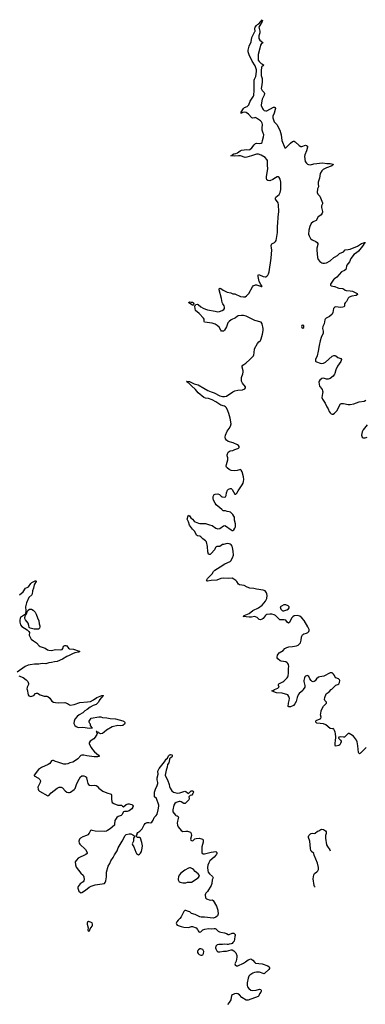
# Model space of a CAD drawing. Header units: inches. Extents: x 2143843 to 2212570, y 881249 to 1017455.
# Tile 10 of 54: x 2173333 to 2180653, y 893333 to 914190. Entities that reach past the tile are written whole.
import ezdxf

# ---------------------------------------------------------------- set-up
doc = ezdxf.new("R2010")
doc.units = ezdxf.units.IN
doc.header["$MEASUREMENT"] = 0
for name, color, linetype in [('C1879', 7, 'Continuous'), ('C1889', 7, 'Continuous'), ('C1970', 7, 'Continuous'), ('C1971', 7, 'Continuous'), ('C1980', 7, 'Continuous')]:
    doc.layers.add(name, color=color, linetype=linetype)

msp = doc.modelspace()

# ---------------------------------------------------------------- linework, layer by layer
at = {"layer": 'C1879', "color": 6, "elevation": 400}
for points in [[(2173488, 900000), (2173513, 899890), (2173530, 899868), (2173570, 899856), (2173590, 899858), (2173630, 899878), (2173670, 899918), (2173690, 899926), (2173710, 899925), (2173769, 899889), (2173810, 899872), (2173850, 899862), (2173910, 899861), (2173930, 899854), (2173970, 899815), (2174012, 899752), (2174050, 899732), (2174090, 899723), (2174150, 899716), (2174290, 899725), (2174346, 899706), (2174390, 899674), (2174410, 899673), (2174484, 899684), (2174610, 899723), (2174770, 899738), (2174830, 899751), (2174898, 899782), (2174970, 899834), (2175070, 899874), (2175096, 899876), (2175106, 899870), (2175094, 899866), (2175032, 899790), (2175018, 899770), (2175004, 899730), (2174984, 899710), (2174950, 899686), (2174890, 899663), (2174828, 899630), (2174762, 899578), (2174716, 899550), (2174673, 899507), (2174590, 899465), (2174550, 899432), (2174501, 899370), (2174485, 899330), (2174483, 899283), (2174486, 899266), (2174501, 899241), (2174530, 899215), (2174570, 899200), (2174670, 899203), (2174810, 899180), (2174872, 899188), (2174857, 899197), (2174857, 899210), (2174836, 899236), (2174831, 899270), (2174820, 899280), (2174807, 899307), (2174808, 899330), (2174816, 899350), (2174850, 899391), (2175010, 899425), (2175050, 899423), (2175090, 899410), (2175181, 899401), (2175250, 899387), (2175361, 899381), (2175520, 899340), (2175546, 899326), (2175556, 899316), (2175561, 899301), (2175562, 899290), (2175555, 899265), (2175521, 899239), (2175470, 899233), (2175410, 899241), (2175290, 899212), (2175170, 899137), (2175125, 899095), (2175090, 899072), (2175043, 899063), (2175027, 899073), (2175014, 899074), (2175011, 899090), (2174981, 899101), (2174970, 899113), (2174965, 899115), (2174952, 899110), (2174962, 899102), (2174974, 899070), (2174970, 899050), (2174956, 899024), (2174933, 898990), (2174900, 898960), (2174824, 898910), (2174808, 898870), (2174808, 898850), (2174844, 898770), (2174872, 898730), (2174919, 898679), (2175002, 898610), (2175018, 898590), (2175016, 898584), (2174986, 898574), (2174910, 898573), (2174756, 898596), (2174690, 898613), (2174650, 898612), (2174630, 898603), (2174567, 898533), (2174497, 898483), (2174456, 898464), (2174392, 898448), (2174350, 898428), (2174310, 898418), (2174270, 898423), (2174144, 898464), (2174090, 898476), (2174050, 898497), (2174030, 898501), (2174010, 898489), (2173968, 898432), (2173937, 898410), (2173794, 898350), (2173730, 898310), (2173639, 898190), (2173639, 898170), (2173730, 898126), (2173758, 898098), (2173772, 898070), (2173770, 898030), (2173720, 897930), (2173721, 897890), (2173730, 897870), (2173751, 897850), (2173930, 897748), (2173950, 897753), (2174001, 897810), (2174125, 897910), (2174169, 897930), (2174190, 897934), (2174210, 897935), (2174241, 897921), (2174296, 897856), (2174330, 897829), (2174370, 897819), (2174390, 897820), (2174412, 897828), (2174490, 897881), (2174510, 897906), (2174539, 897990), (2174565, 898050), (2174624, 898150), (2174650, 898171), (2174690, 898176), (2174730, 898162), (2174745, 898145), (2174751, 898130), (2174759, 898070), (2174776, 898010), (2174788, 897988), (2174810, 897973), (2174850, 897968), (2174913, 897973), (2174950, 897966), (2174973, 897953), (2175010, 897911), (2175091, 897850), (2175176, 897816), (2175268, 897788), (2175279, 897770), (2175281, 897750), (2175277, 897677), (2175284, 897630), (2175294, 897610), (2175324, 897590), (2175410, 897552), (2175430, 897549), (2175470, 897553), (2175489, 897549), (2175510, 897528), (2175530, 897516), (2175590, 897563), (2175630, 897577), (2175650, 897579), (2175676, 897576), (2175710, 897563), (2175725, 897550), (2175733, 897533), (2175731, 897510), (2175707, 897473), (2175651, 897430), (2175610, 897419), (2175550, 897418), (2175530, 897413), (2175496, 897344), (2175485, 897335), (2175419, 897310), (2175390, 897290), (2175350, 897230), (2175344, 897150), (2175338, 897130), (2175250, 897048), (2175190, 897018), (2175170, 897003), (2175130, 896992), (2174930, 897000), (2174870, 897018), (2174850, 897021), (2174830, 897016), (2174802, 896958), (2174774, 896926), (2174748, 896912), (2174670, 896882), (2174620, 896850), (2174601, 896830), (2174590, 896810), (2174587, 896790), (2174595, 896750), (2174610, 896726), (2174724, 896610), (2174759, 896550), (2174759, 896530), (2174736, 896510), (2174574, 896426), (2174535, 896390), (2174511, 896350), (2174513, 896290), (2174530, 896236), (2174627, 896110), (2174676, 896070), (2174693, 896030), (2174697, 895970), (2174694, 895950), (2174679, 895930), (2174615, 895885), (2174575, 895830), (2174566, 895810), (2174567, 895790), (2174588, 895728), (2174620, 895700), (2174630, 895696), (2174650, 895701), (2174730, 895750), (2174806, 895814), (2174850, 895838), (2174930, 895861), (2175131, 895889), (2175147, 895913), (2175159, 895950), (2175169, 896030), (2175173, 896130), (2175210, 896258), (2175243, 896317), (2175266, 896370), (2175310, 896442), (2175339, 896501), (2175396, 896584), (2175421, 896650), (2175504, 896790), (2175564, 896910), (2175588, 896930), (2175650, 896945), (2175690, 896942), (2175730, 896925), (2175773, 896893), (2175744, 896856), (2175744, 896790), (2175717, 896730), (2175722, 896710), (2175750, 896670), (2175790, 896556), (2175810, 896527), (2175850, 896501), (2175870, 896511), (2175890, 896534), (2175910, 896570), (2175930, 896642), (2175931, 896689), (2175918, 896758), (2175892, 896852), (2175870, 896865), (2175828, 896870), (2175806, 896890), (2175806, 896910), (2175822, 896930), (2175824, 896950), (2175835, 896970), (2175880, 897000), (2175928, 897052), (2175968, 897132), (2175990, 897164), (2176010, 897180), (2176030, 897187), (2176066, 897186), (2176110, 897179), (2176129, 897190), (2176163, 897237), (2176184, 897290), (2176224, 897330), (2176242, 897358), (2176269, 897450), (2176282, 897530), (2176279, 897550), (2176231, 897691), (2176191, 897731), (2176188, 897830), (2176208, 897890), (2176248, 897970), (2176259, 898010), (2176261, 898030), (2176248, 898090), (2176246, 898134), (2176264, 898210), (2176258, 898270), (2176290, 898331), (2176401, 898470), (2176434, 898526), (2176461, 898550), (2176484, 898596), (2176505, 898615), (2176519, 898621), (2176530, 898623), (2176556, 898616), (2176563, 898610), (2176564, 898590), (2176553, 898570), (2176522, 898550), (2176504, 898530), (2176499, 898470), (2176491, 898449), (2176467, 898413), (2176460, 898360), (2176435, 898290), (2176415, 898190), (2176426, 898150), (2176464, 898090), (2176496, 897990), (2176505, 897945), (2176520, 897910), (2176557, 897857), (2176590, 897830), (2176619, 897819), (2176670, 897806), (2176726, 897810), (2176830, 897845), (2176850, 897842), (2176888, 897810), (2176910, 897801), (2176926, 897810), (2176946, 897834), (2176968, 897852), (2176990, 897857), (2177008, 897848), (2177017, 897830), (2177002, 897798), (2176976, 897764), (2176946, 897754), (2176917, 897730), (2176921, 897690), (2176916, 897664), (2176838, 897590), (2176830, 897585), (2176810, 897585), (2176750, 897620), (2176730, 897627), (2176710, 897628), (2176649, 897610), (2176616, 897584), (2176595, 897550), (2176576, 897450), (2176580, 897410), (2176630, 897339), (2176643, 897330), (2176670, 897323), (2176690, 897312), (2176695, 897295), (2176693, 897270), (2176673, 897210), (2176668, 897170), (2176672, 897130), (2176688, 897090), (2176750, 897015), (2176790, 896993), (2176850, 897002), (2176890, 897002), (2176931, 896990), (2176950, 896979), (2176965, 896950), (2176973, 896910), (2176951, 896830), (2176961, 896810), (2176970, 896804), (2176990, 896799), (2177010, 896804), (2177045, 896835), (2177073, 896847), (2177131, 896849), (2177181, 896841), (2177213, 896830), (2177220, 896810), (2177218, 896770), (2177190, 896670), (2177189, 896650), (2177194, 896606), (2177191, 896551), (2177199, 896530), (2177222, 896522), (2177250, 896523), (2177390, 896555), (2177440, 896560), (2177490, 896573), (2177506, 896550), (2177510, 896530), (2177505, 896510), (2177490, 896490), (2177451, 896449), (2177360, 896370), (2177339, 896330), (2177321, 896279), (2177314, 896230), (2177318, 896170), (2177328, 896130), (2177356, 896096), (2177418, 896038), (2177431, 896010), (2177413, 895967), (2177405, 895890), (2177391, 895850), (2177314, 895726), (2177278, 895690), (2177266, 895670), (2177264, 895650), (2177271, 895590), (2177287, 895567), (2177370, 895540), (2177410, 895547), (2177433, 895533), (2177501, 895410), (2177529, 895330), (2177533, 895310), (2177534, 895250), (2177521, 895210), (2177484, 895176), (2177470, 895169), (2177430, 895161), (2177250, 895178), (2177178, 895178), (2177150, 895187), (2177050, 895239), (2176975, 895255), (2176934, 895290), (2176910, 895302), (2176850, 895317), (2176830, 895318), (2176810, 895301), (2176755, 895185), (2176728, 895150), (2176687, 895113), (2176661, 895079), (2176649, 895050), (2176652, 895030), (2176670, 895010), (2176690, 895002), (2176750, 894983), (2176810, 894970), (2176910, 894962), (2176970, 894984), (2176990, 894982), (2177070, 894951), (2177097, 894917), (2177110, 894890), (2177127, 894870), (2177150, 894863), (2177170, 894868), (2177212, 894908), (2177253, 894927), (2177330, 894941), (2177390, 894930), (2177450, 894941), (2177470, 894940), (2177490, 894930), (2177540, 894880), (2177565, 894865), (2177590, 894858), (2177670, 894849), (2177710, 894835), (2177750, 894814), (2177770, 894813), (2177830, 894841), (2177870, 894838), (2177895, 894815), (2177898, 894790), (2177891, 894770), (2177886, 894710), (2177875, 894670), (2177850, 894639), (2177830, 894621), (2177810, 894613), (2177770, 894609), (2177750, 894602), (2177730, 894600), (2177670, 894605), (2177630, 894600), (2177550, 894601), (2177515, 894590), (2177490, 894563), (2177479, 894530), (2177485, 894505), (2177506, 894466), (2177530, 894448), (2177570, 894444), (2177650, 894460), (2177710, 894461), (2177810, 894488), (2177830, 894486), (2177870, 894465), (2177910, 894420), (2177929, 894370), (2177930, 894330), (2177917, 894250), (2177891, 894190), (2177898, 894170), (2177928, 894148), (2177950, 894151), (2178075, 894205), (2178119, 894230), (2178170, 894272), (2178190, 894284), (2178230, 894293), (2178270, 894271), (2178310, 894217), (2178327, 894207), (2178470, 894193), (2178590, 894147), (2178617, 894130), (2178626, 894110), (2178622, 894090), (2178608, 894070), (2178528, 893990), (2178510, 893981), (2178490, 893983), (2178411, 894011), (2178350, 894015), (2178309, 894010), (2178270, 893992), (2178206, 893950), (2178188, 893930), (2178171, 893890), (2178152, 893790), (2178149, 893730), (2178160, 893700), (2178187, 893667), (2178230, 893636), (2178270, 893623), (2178345, 893635), (2178414, 893654), (2178438, 893650), (2178451, 893631), (2178450, 893608), (2178441, 893590), (2178410, 893557), (2178396, 893510), (2178385, 893495), (2178170, 893421), (2178150, 893418), (2178130, 893422), (2178038, 893478), (2177990, 893531), (2177950, 893556), (2177930, 893561), (2177886, 893554), (2177843, 893537), (2177821, 893519), (2177803, 893430), (2177769, 893371), (2177736, 893330)], [(2179340, 900000), (2179330, 899983), (2179250, 899916), (2179230, 899886), (2179208, 899830), (2179192, 899748), (2179164, 899695), (2179130, 899662), (2179070, 899636), (2179032, 899632), (2179021, 899641), (2179026, 899710), (2179042, 899770), (2179045, 899810), (2179034, 899854), (2179010, 899887), (2178890, 899926), (2178770, 899933), (2178713, 899950), (2178672, 899970), (2178708, 899990), (2178731, 900000)], [(2180000, 899130), (2179985, 899165), (2179975, 899175), (2179950, 899172), (2179910, 899178), (2179818, 899250), (2179770, 899276), (2179630, 899292), (2179608, 899308), (2179603, 899330), (2179610, 899344), (2179625, 899355), (2179683, 899370), (2179711, 899390), (2179715, 899415), (2179707, 899467), (2179710, 899490), (2179721, 899550), (2179733, 899587), (2179768, 899652), (2179829, 899710), (2179829, 899730), (2179796, 899770), (2179787, 899790), (2179795, 899830), (2179827, 899910), (2179889, 899950), (2179932, 900000)], [(2179593, 895814), (2179590, 895815), (2179574, 895830), (2179567, 895847), (2179552, 895990), (2179563, 896077), (2179578, 896102), (2179630, 896137), (2179650, 896158), (2179664, 896190), (2179664, 896230), (2179640, 896320), (2179570, 896490), (2179561, 896530), (2179510, 896576), (2179502, 896590), (2179491, 896631), (2179476, 896790), (2179448, 896870), (2179448, 896890), (2179456, 896910), (2179490, 896945), (2179510, 896952), (2179535, 896955), (2179570, 896951), (2179590, 896956), (2179640, 897000), (2179670, 897011), (2179710, 897037), (2179730, 897044), (2179770, 897036), (2179810, 897011), (2179827, 896987), (2179825, 896950), (2179811, 896910), (2179810, 896850), (2179830, 896711), (2179850, 896674), (2179904, 896604), (2179912, 896585)]]:
    msp.add_lwpolyline(points, dxfattribs=at)
for points in [[(2176930, 896223), (2176910, 896216), (2176830, 896173), (2176748, 896110), (2176712, 896070), (2176696, 896030), (2176690, 895990), (2176692, 895970), (2176703, 895943), (2176711, 895930), (2176730, 895917), (2176786, 895906), (2176850, 895908), (2176890, 895918), (2176950, 895917), (2176970, 895922), (2177114, 896010), (2177140, 896050), (2177136, 896070), (2177116, 896096), (2177048, 896148), (2177011, 896191), (2176990, 896205), (2176950, 896221)], [(2174790, 895087), (2174767, 895073), (2174762, 895050), (2174762, 895030), (2174784, 894950), (2174779, 894910), (2174783, 894890), (2174790, 894881), (2174810, 894892), (2174829, 894930), (2174870, 894986), (2174878, 895010), (2174878, 895030), (2174870, 895056), (2174835, 895075)], [(2177170, 894505), (2177150, 894505), (2177121, 894490), (2177108, 894470), (2177102, 894450), (2177102, 894430), (2177111, 894410), (2177131, 894390), (2177170, 894372), (2177190, 894372), (2177210, 894384), (2177228, 894410), (2177236, 894450), (2177221, 894481), (2177210, 894492)]]:
    msp.add_lwpolyline(points, close=True, dxfattribs=at)
at = {"layer": 'C1889', "color": 6, "elevation": 400}
msp.add_lwpolyline([(2180670, 898774), (2180550, 898650), (2180530, 898641), (2180524, 898644), (2180514, 898654), (2180510, 898668), (2180497, 898810), (2180480, 898890), (2180465, 898930), (2180405, 899010), (2180350, 899051), (2180308, 899072), (2180290, 899070), (2180234, 899010), (2180210, 898994), (2180190, 898990), (2180124, 898996), (2180092, 898990), (2180086, 898970), (2180130, 898927), (2180142, 898910), (2180140, 898890), (2180130, 898857), (2180112, 898830), (2180090, 898814), (2180030, 898799), (2180021, 898801), (2180015, 898815), (2180017, 898870), (2180025, 898915), (2180026, 898990), (2180020, 899070), (2180015, 899095), (2180000, 899130)], dxfattribs=at)
at = {"layer": 'C1970', "color": 6, "elevation": 400}
for points in [[(2178731, 900000), (2178803, 900030), (2178818, 900042), (2178826, 900050), (2178813, 900090), (2178814, 900110), (2178821, 900119), (2178834, 900130), (2178910, 900162), (2178930, 900176), (2179000, 900250), (2179012, 900270), (2179016, 900290), (2179026, 900350), (2179026, 900446), (2179032, 900490), (2179025, 900530), (2179015, 900550), (2179000, 900570), (2178970, 900588), (2178870, 900601), (2178850, 900611), (2178801, 900650), (2178790, 900670), (2178786, 900690), (2178794, 900730), (2178805, 900750), (2178830, 900777), (2178911, 900830), (2178951, 900870), (2178990, 900893), (2179032, 900908), (2179110, 900914), (2179193, 900927), (2179230, 900944), (2179263, 900970), (2179280, 900990), (2179290, 901016), (2179298, 901050), (2179301, 901110), (2179307, 901133), (2179322, 901158), (2179332, 901168), (2179350, 901178), (2179410, 901193), (2179437, 901210), (2179457, 901230), (2179465, 901250), (2179464, 901270), (2179439, 901330), (2179360, 901460), (2179310, 901523), (2179270, 901554), (2179210, 901572), (2179150, 901564), (2179117, 901543), (2179090, 901510), (2179050, 901419), (2179030, 901404), (2178995, 901430), (2178972, 901472), (2178937, 901477), (2178870, 901475), (2178841, 901481), (2178827, 901490), (2178782, 901542), (2178750, 901570), (2178724, 901583), (2178676, 901596), (2178630, 901598), (2178570, 901588), (2178550, 901579), (2178530, 901560), (2178490, 901505), (2178470, 901490), (2178430, 901479), (2178405, 901485), (2178361, 901530), (2178330, 901544), (2178307, 901547), (2178243, 901537), (2178190, 901536), (2178069, 901550), (2178086, 901554), (2178089, 901570), (2178190, 901609), (2178270, 901678), (2178390, 901731), (2178468, 901790), (2178537, 901870), (2178568, 901930), (2178576, 901996), (2178570, 902030), (2178561, 902050), (2178531, 902091), (2178490, 902108), (2178349, 902129), (2178290, 902142), (2178210, 902148), (2178149, 902169), (2178090, 902205), (2177990, 902217), (2177970, 902231), (2177930, 902288), (2177910, 902309), (2177870, 902342), (2177830, 902360), (2177756, 902356), (2177650, 902360), (2177590, 902351), (2177510, 902321), (2177390, 902314), (2177310, 902295), (2177296, 902296), (2177289, 902310), (2177313, 902350), (2177413, 902450), (2177440, 902500), (2177464, 902530), (2177582, 902598), (2177678, 902662), (2177790, 902710), (2177807, 902730), (2177843, 902790), (2177859, 902850), (2177858, 902930), (2177841, 903010), (2177830, 903038), (2177810, 903065), (2177790, 903083), (2177771, 903091), (2177730, 903093), (2177650, 903076), (2177630, 903070), (2177570, 903031), (2177511, 903029), (2177497, 903023), (2177483, 903010), (2177457, 902963), (2177390, 902882), (2177370, 902865), (2177350, 902860), (2177330, 902869), (2177316, 902916), (2177312, 903030), (2177287, 903130), (2177270, 903152), (2177211, 903191), (2177170, 903237), (2177150, 903248), (2177099, 903259), (2177081, 903270), (2177044, 903350), (2176990, 903395), (2176930, 903482), (2176910, 903550), (2176881, 903610), (2176899, 903681), (2176910, 903698), (2176930, 903684), (2176959, 903639), (2176993, 903610), (2177030, 903568), (2177052, 903552), (2177122, 903522), (2177150, 903515), (2177270, 903517), (2177290, 903514), (2177350, 903489), (2177413, 903473), (2177490, 903417), (2177530, 903406), (2177570, 903414), (2177649, 903471), (2177675, 903475), (2177693, 903470), (2177810, 903382), (2177830, 903372), (2177850, 903373), (2177870, 903387), (2177890, 903420), (2177901, 903450), (2177907, 903490), (2177906, 903510), (2177886, 903590), (2177880, 903650), (2177870, 903677), (2177847, 903710), (2177797, 903757), (2177770, 903767), (2177730, 903770), (2177690, 903783), (2177644, 903790), (2177618, 903818), (2177570, 903851), (2177496, 903916), (2177470, 903949), (2177440, 904010), (2177430, 904050), (2177430, 904090), (2177449, 904130), (2177470, 904143), (2177530, 904147), (2177566, 904130), (2177598, 904098), (2177623, 904083), (2177664, 904076), (2177690, 904084), (2177704, 904110), (2177714, 904170), (2177733, 904227), (2177754, 904246), (2177797, 904257), (2177810, 904258), (2177830, 904235), (2177890, 904143), (2177910, 904139), (2177930, 904160), (2177958, 904210), (2178045, 904335), (2178064, 904370), (2178075, 904410), (2178078, 904450), (2178070, 904509), (2178043, 904610), (2178022, 904650), (2178010, 904660), (2177990, 904656), (2177942, 904638), (2177890, 904631), (2177810, 904642), (2177770, 904664), (2177730, 904695), (2177715, 904710), (2177706, 904730), (2177710, 904770), (2177742, 904870), (2177742, 904910), (2177728, 904950), (2177726, 904970), (2177751, 905029), (2177790, 905058), (2177850, 905068), (2177891, 905089), (2177953, 905107), (2177967, 905113), (2177981, 905130), (2177979, 905150), (2177969, 905170), (2177946, 905186), (2177857, 905230), (2177750, 905255), (2177710, 905283), (2177690, 905313), (2177684, 905350), (2177691, 905390), (2177730, 905477), (2177769, 905530), (2177798, 905582), (2177809, 905630), (2177794, 905750), (2177766, 905846), (2177744, 905904), (2177710, 905967), (2177691, 905990), (2177670, 906003), (2177590, 906026), (2177490, 906093), (2177410, 906136), (2177330, 906164), (2177270, 906173), (2177230, 906185), (2177110, 906288), (2177059, 906359), (2176970, 906435), (2176922, 906482), (2176881, 906510), (2176878, 906518), (2176864, 906530), (2176870, 906536), (2176930, 906527), (2177030, 906480), (2177110, 906458), (2177230, 906383), (2177318, 906338), (2177390, 906305), (2177450, 906288), (2177570, 906225), (2177630, 906206), (2177670, 906205), (2177710, 906217), (2177850, 906307), (2177890, 906326), (2177950, 906340), (2178050, 906349), (2178099, 906370), (2178113, 906390), (2178113, 906410), (2178050, 906490), (2178034, 906530), (2178033, 906610), (2178060, 906690), (2178064, 906724), (2178064, 906750), (2178042, 906830), (2178044, 906850), (2178057, 906870), (2178122, 906918), (2178208, 906992), (2178282, 907070), (2178293, 907090), (2178302, 907130), (2178305, 907215), (2178368, 907330), (2178396, 907364), (2178430, 907394), (2178440, 907410), (2178450, 907430), (2178478, 907530), (2178488, 907608), (2178488, 907650), (2178470, 907749), (2178450, 907782), (2178310, 907817), (2178130, 907909), (2178070, 907926), (2178030, 907927), (2177964, 907916), (2177938, 907902), (2177903, 907877), (2177810, 907829), (2177770, 907798), (2177744, 907770), (2177713, 907687), (2177670, 907612), (2177650, 907594), (2177630, 907590), (2177610, 907595), (2177590, 907616), (2177558, 907678), (2177515, 907715), (2177470, 907742), (2177410, 907765), (2177245, 907785), (2177240, 907800), (2177239, 907850), (2177225, 907870), (2177134, 907970), (2177060, 908030), (2177044, 908116), (2177044, 908130), (2177055, 908145), (2177065, 908155), (2177090, 908161), (2177114, 908154), (2177171, 908111), (2177221, 908081), (2177270, 908057), (2177310, 908044), (2177470, 908019), (2177530, 908005), (2177565, 908010), (2177624, 908030), (2177657, 908050), (2177668, 908070), (2177670, 908098), (2177661, 908130), (2177636, 908170), (2177623, 908203), (2177607, 908287), (2177559, 908470), (2177557, 908490), (2177563, 908497), (2177570, 908502), (2177590, 908496), (2177640, 908460), (2177730, 908421), (2177802, 908402), (2177850, 908382), (2177890, 908382), (2178010, 908328), (2178070, 908317), (2178110, 908322), (2178139, 908341), (2178184, 908390), (2178261, 908530), (2178281, 908550), (2178330, 908573), (2178350, 908576), (2178430, 908543), (2178450, 908539), (2178459, 908541), (2178469, 908550), (2178457, 908557), (2178441, 908581), (2178408, 908648), (2178382, 908750), (2178382, 908770), (2178390, 908790), (2178410, 908789), (2178490, 908747), (2178530, 908742), (2178550, 908746), (2178570, 908758), (2178590, 908781), (2178605, 908810), (2178614, 908846), (2178660, 909140), (2178672, 909312), (2178670, 909350), (2178658, 909410), (2178666, 909430), (2178677, 909443), (2178730, 909468), (2178753, 909490), (2178764, 909516), (2178794, 909686), (2178795, 909810), (2178804, 909890), (2178806, 910000)], [(2179648, 910000), (2179610, 909938), (2179550, 909907), (2179510, 909870), (2179477, 909810), (2179454, 909730), (2179451, 909650), (2179463, 909610), (2179490, 909558), (2179530, 909526), (2179604, 909490), (2179631, 909470), (2179645, 909450), (2179650, 909430), (2179627, 909350), (2179625, 909310), (2179643, 909150), (2179656, 909110), (2179690, 909070), (2179730, 909042), (2179754, 909034), (2179790, 909031), (2179830, 909039), (2179910, 909082), (2179990, 909150), (2180000, 909157)], [(2180000, 908704), (2179986, 908694), (2179915, 908590), (2179913, 908570), (2179930, 908553), (2180000, 908542)], [(2180000, 908097), (2179982, 908070), (2179968, 907990), (2179948, 907952), (2179895, 907905), (2179824, 907870), (2179802, 907850), (2179793, 907830), (2179779, 907750), (2179755, 907690), (2179745, 907650), (2179761, 907590), (2179758, 907550), (2179719, 907461), (2179696, 907390), (2179673, 907290), (2179657, 907170), (2179631, 907070), (2179600, 906990), (2179595, 906970), (2179599, 906959), (2179604, 906950), (2179621, 906941), (2179697, 906917), (2179730, 906910), (2179770, 906915), (2179810, 906938), (2179950, 907060), (2179990, 907080), (2180000, 907080)], [(2180000, 906679), (2179990, 906661), (2179970, 906638), (2179908, 906590), (2179870, 906575), (2179830, 906577), (2179770, 906597), (2179731, 906590), (2179690, 906553), (2179673, 906530), (2179669, 906509), (2179684, 906430), (2179694, 906410), (2179738, 906358), (2179750, 906330), (2179753, 906310), (2179748, 906270), (2179730, 906190), (2179744, 906150), (2179804, 906064), (2179838, 905990), (2179864, 905950), (2179891, 905890), (2179906, 905866), (2179930, 905841), (2179950, 905835), (2179970, 905835), (2180000, 905856)], [(2173330, 902004), (2173404, 902070), (2173453, 902147), (2173490, 902159), (2173523, 902177), (2173570, 902245), (2173590, 902266), (2173672, 902312), (2173679, 902290), (2173671, 902270), (2173645, 902235), (2173639, 902221), (2173627, 902150), (2173606, 902090), (2173598, 902022), (2173592, 902010), (2173529, 901950), (2173479, 901841), (2173459, 901750), (2173462, 901670), (2173455, 901605), (2173438, 901582), (2173350, 901530), (2173340, 901510), (2173333, 901470), (2173335, 901430), (2173349, 901369), (2173378, 901338), (2173490, 901266), (2173530, 901230), (2173543, 901210), (2173536, 901150), (2173553, 901110), (2173579, 901070), (2173623, 901030), (2173690, 900991), (2173747, 900927), (2173770, 900910), (2173870, 900875), (2173924, 900844), (2173953, 900833), (2174007, 900827), (2174090, 900849), (2174190, 900844), (2174230, 900849), (2174246, 900870), (2174263, 900917), (2174286, 900934), (2174310, 900936), (2174330, 900927), (2174370, 900874), (2174390, 900860), (2174470, 900853), (2174596, 900816), (2174604, 900810), (2174577, 900790), (2174504, 900776), (2174450, 900760), (2174379, 900721), (2174330, 900699), (2174237, 900643), (2174130, 900598), (2174070, 900590), (2174010, 900573), (2173950, 900566), (2173890, 900546), (2173810, 900552), (2173741, 900539), (2173650, 900537), (2173554, 900526), (2173510, 900516), (2173450, 900488), (2173278, 900370)], [(2173318, 900290), (2173410, 900254), (2173470, 900207), (2173506, 900170), (2173520, 900130), (2173519, 900110), (2173492, 900050), (2173485, 900010), (2173488, 900000)], [(2180000, 900296), (2179983, 900330), (2179954, 900354), (2179930, 900356), (2179910, 900352), (2179776, 900284), (2179689, 900271), (2179660, 900260), (2179620, 900230), (2179590, 900184), (2179570, 900172), (2179550, 900167), (2179530, 900172), (2179510, 900189), (2179476, 900230), (2179454, 900274), (2179439, 900290), (2179430, 900295), (2179410, 900293), (2179390, 900284), (2179372, 900268), (2179363, 900250), (2179350, 900190), (2179350, 900170), (2179375, 900090), (2179376, 900070), (2179370, 900050), (2179340, 900000)], [(2179932, 900000), (2179941, 900010), (2180000, 900065)]]:
    msp.add_lwpolyline(points, dxfattribs=at)
for points in [[(2176990, 908140), (2176914, 908190), (2176917, 908203), (2176930, 908211), (2176962, 908210), (2176990, 908204), (2177010, 908192), (2177019, 908170), (2177016, 908150), (2177010, 908145)], [(2179330, 907723), (2179310, 907715), (2179299, 907690), (2179310, 907667), (2179330, 907657), (2179349, 907670), (2179354, 907690), (2179349, 907710)], [(2173703, 901277), (2173638, 901278), (2173558, 901298), (2173545, 901305), (2173537, 901317), (2173530, 901356), (2173510, 901405), (2173456, 901476), (2173444, 901504), (2173442, 901530), (2173450, 901547), (2173454, 901586), (2173470, 901592), (2173496, 901664), (2173510, 901674), (2173516, 901684), (2173540, 901700), (2173557, 901703), (2173581, 901701), (2173621, 901681), (2173660, 901640), (2173681, 901601), (2173710, 901519), (2173738, 901458), (2173745, 901390), (2173761, 901350), (2173762, 901330), (2173756, 901304), (2173730, 901283)], [(2178972, 901792), (2178930, 901792), (2178876, 901770), (2178853, 901750), (2178866, 901706), (2178890, 901677), (2178910, 901670), (2178930, 901670), (2178990, 901687), (2179029, 901710), (2179039, 901730), (2179041, 901750), (2179029, 901770), (2179017, 901777)]]:
    msp.add_lwpolyline(points, close=True, dxfattribs=at)
at = {"layer": 'C1971', "color": 6, "elevation": 400}
msp.add_lwpolyline([(2178806, 910000), (2178806, 910010), (2178820, 910130), (2178816, 910270), (2178807, 910310), (2178752, 910390), (2178750, 910410), (2178761, 910430), (2178831, 910490), (2178852, 910530), (2178862, 910590), (2178864, 910684), (2178862, 910750), (2178850, 910810), (2178829, 910849), (2178810, 910863), (2178790, 910863), (2178750, 910841), (2178697, 910803), (2178630, 910775), (2178590, 910784), (2178570, 910799), (2178560, 910830), (2178559, 910870), (2178588, 911030), (2178579, 911110), (2178583, 911177), (2178579, 911210), (2178570, 911232), (2178532, 911270), (2178450, 911320), (2178390, 911341), (2178350, 911344), (2178246, 911306), (2178143, 911277), (2178110, 911272), (2178009, 911309), (2177970, 911309), (2177890, 911296), (2177806, 911310), (2177825, 911315), (2177833, 911330), (2177869, 911350), (2177910, 911355), (2177949, 911370), (2178003, 911410), (2178030, 911424), (2178090, 911434), (2178130, 911438), (2178190, 911435), (2178210, 911442), (2178250, 911475), (2178300, 911540), (2178330, 911565), (2178350, 911574), (2178410, 911570), (2178447, 911573), (2178471, 911589), (2178474, 911634), (2178496, 911710), (2178501, 911750), (2178480, 911810), (2178472, 911848), (2178469, 911890), (2178475, 911970), (2178470, 911996), (2178453, 912030), (2178433, 912050), (2178350, 912108), (2178324, 912116), (2178305, 912115), (2178270, 912104), (2178250, 912109), (2178178, 912190), (2178130, 912222), (2178090, 912229), (2178059, 912221), (2178030, 912207), (2178019, 912210), (2178021, 912230), (2178076, 912310), (2178098, 912330), (2178150, 912352), (2178173, 912370), (2178185, 912390), (2178215, 912465), (2178282, 912570), (2178289, 912591), (2178298, 912690), (2178298, 912910), (2178303, 912930), (2178330, 912970), (2178335, 912985), (2178350, 913090), (2178348, 913130), (2178319, 913210), (2178257, 913310), (2178190, 913448), (2178174, 913510), (2178174, 913546), (2178191, 913630), (2178235, 913725), (2178250, 913810), (2178310, 913938), (2178322, 913950), (2178316, 913996), (2178324, 914030), (2178350, 914070), (2178370, 914089), (2178397, 914103), (2178470, 914190), (2178476, 914170), (2178471, 914150), (2178398, 914030), (2178419, 913950), (2178418, 913910), (2178401, 913850), (2178399, 913810), (2178400, 913790), (2178419, 913759), (2178484, 913710), (2178473, 913690), (2178447, 913673), (2178431, 913649), (2178421, 913590), (2178386, 913454), (2178382, 913390), (2178387, 913330), (2178402, 913302), (2178445, 913265), (2178476, 913250), (2178503, 913230), (2178489, 913210), (2178464, 913196), (2178454, 913186), (2178445, 913110), (2178450, 913011), (2178467, 912947), (2178470, 912870), (2178452, 912770), (2178450, 912730), (2178472, 912692), (2178509, 912650), (2178517, 912630), (2178510, 912590), (2178471, 912510), (2178449, 912390), (2178451, 912370), (2178478, 912310), (2178490, 912286), (2178510, 912267), (2178550, 912257), (2178570, 912263), (2178710, 912341), (2178730, 912340), (2178747, 912327), (2178750, 912310), (2178746, 912290), (2178724, 912210), (2178695, 912150), (2178692, 912110), (2178725, 912030), (2178781, 911970), (2178840, 911850), (2178872, 911750), (2178883, 911630), (2178950, 911478), (2178970, 911476), (2179066, 911574), (2179110, 911610), (2179130, 911618), (2179150, 911614), (2179170, 911602), (2179250, 911525), (2179286, 911506), (2179310, 911505), (2179390, 911532), (2179409, 911529), (2179426, 911510), (2179428, 911490), (2179406, 911410), (2179372, 911330), (2179368, 911290), (2179381, 911190), (2179405, 911150), (2179428, 911130), (2179450, 911120), (2179490, 911118), (2179565, 911135), (2179750, 911159), (2179836, 911144), (2179910, 911143), (2179971, 911130), (2179966, 911110), (2179931, 911090), (2179830, 911055), (2179764, 911016), (2179735, 910990), (2179696, 910930), (2179680, 910830), (2179657, 910750), (2179654, 910710), (2179660, 910650), (2179643, 910610), (2179633, 910530), (2179650, 910495), (2179692, 910450), (2179749, 910310), (2179749, 910290), (2179729, 910250), (2179722, 910210), (2179749, 910130), (2179749, 910110), (2179742, 910090), (2179720, 910060), (2179650, 910004), (2179648, 910000)], dxfattribs=at)
at = {"layer": 'C1980', "color": 6, "elevation": 400}
for points in [[(2180000, 909157), (2180062, 909198), (2180110, 909237), (2180188, 909272), (2180230, 909316), (2180290, 909321), (2180330, 909332), (2180489, 909391), (2180570, 909446), (2180619, 909462), (2180630, 909471), (2180653, 909470), (2180640, 909460), (2180638, 909450), (2180623, 909437), (2180593, 909390), (2180510, 909290), (2180470, 909250), (2180410, 909215), (2180374, 909170), (2180348, 909130), (2180317, 909063), (2180262, 908990), (2180255, 908970), (2180250, 908929), (2180239, 908901), (2180210, 908876), (2180148, 908852), (2180050, 908739), (2180000, 908704)], [(2180000, 908542), (2180010, 908541), (2180070, 908509), (2180090, 908504), (2180170, 908498), (2180190, 908490), (2180230, 908462), (2180250, 908455), (2180330, 908450), (2180379, 908439), (2180478, 908390), (2180491, 908370), (2180462, 908350), (2180370, 908337), (2180309, 908310), (2180288, 908290), (2180258, 908222), (2180226, 908190), (2180216, 908170), (2180216, 908130), (2180207, 908110), (2180179, 908101), (2180130, 908095), (2180030, 908110), (2180001, 908099), (2180000, 908097)], [(2180000, 907080), (2180010, 907080), (2180030, 907073), (2180070, 907038), (2180136, 907010), (2180146, 906990), (2180143, 906970), (2180133, 906950), (2180063, 906850), (2180031, 906770), (2180007, 906693), (2180000, 906679)], [(2180000, 905856), (2180010, 905863), (2180050, 905902), (2180130, 906050), (2180150, 906063), (2180190, 906063), (2180290, 906038), (2180330, 906039), (2180410, 906055), (2180523, 906097), (2180632, 906108), (2180663, 906130)], [(2180690, 905611), (2180610, 905503), (2180590, 905458), (2180576, 905390), (2180577, 905370), (2180586, 905350), (2180610, 905335), (2180650, 905334), (2180690, 905344)], [(2180000, 900065), (2180030, 900093), (2180070, 900105), (2180090, 900121), (2180110, 900152), (2180114, 900190), (2180104, 900210), (2180086, 900230), (2180030, 900250), (2180010, 900276), (2180000, 900296)]]:
    msp.add_lwpolyline(points, dxfattribs=at)

doc.saveas('drawing.dxf')
